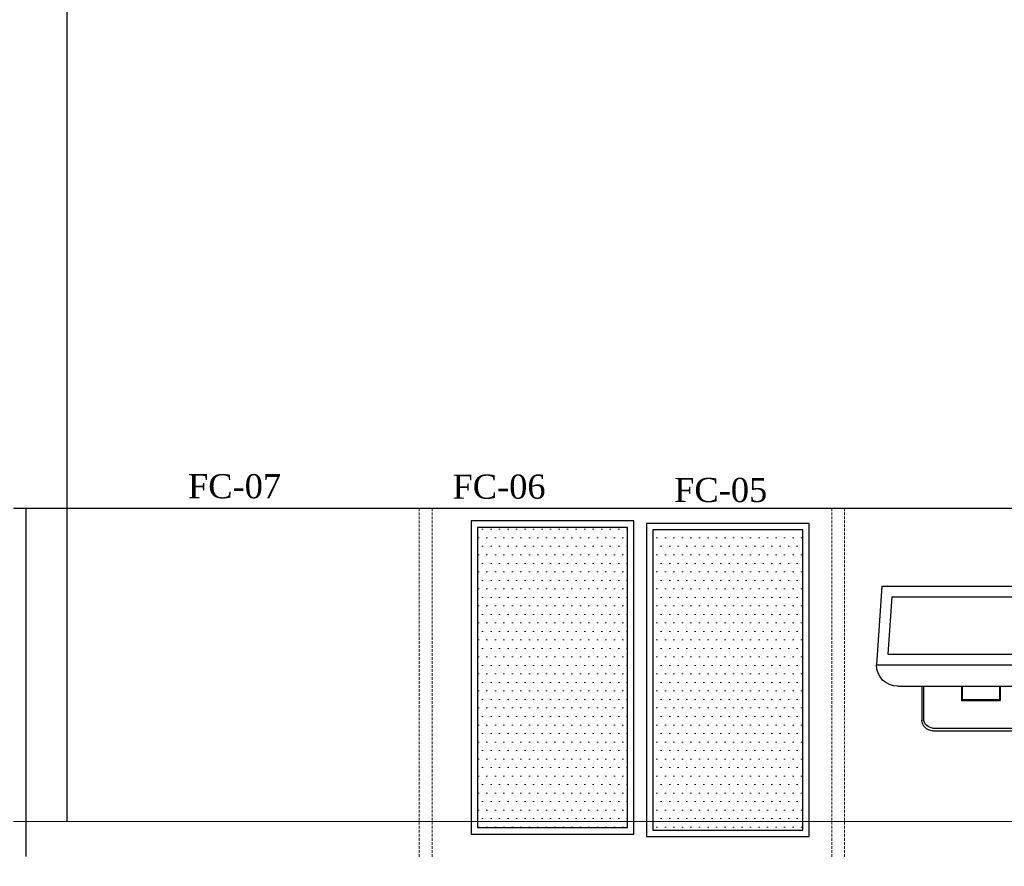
# Model space of a CAD drawing. Header units: inches. Extents: x 1703 to 137267, y -37098 to 14102.
# Tile 122 of 139: x 128097 to 129934, y 5528 to 7108. Entities that reach past the tile are written whole.
import ezdxf

# ---------------------------------------------------------------- set-up
doc = ezdxf.new("R2010")
doc.units = ezdxf.units.IN
doc.header["$MEASUREMENT"] = 0
for name, pattern in [('DASHED2', [0.375, 0.25, -0.125]), ('LEVEL-F-OVERALL LAYOUT$0$HIDDEN', [0.375, 0.25, -0.125]), ('LEVEL-F-OVERALL LAYOUT$0$Hidden 2mm', [3, 2, -1])]:
    doc.linetypes.add(name, pattern=pattern)
for name, color, linetype in [('200EQUIP-OUTLINE', 1, 'Continuous'), ('204DETAIL', 8, 'Continuous'), ('CT_PARTITION WALL', 180, 'Continuous'), ('elevation line', 1, 'Continuous'), ('KIT EQUIPMENT', 7, 'Continuous')]:
    doc.layers.add(name, color=color, linetype=linetype)
for name, color, linetype, lineweight in [('CKD Equipments', 252, 'Continuous', 0), ('L1', 171, 'Continuous', 13), ('LEVEL-F-OVERALL LAYOUT$0$A-DETL', 251, 'Continuous', 15), ('LEVEL-F-OVERALL LAYOUT$0$I-FLOR-OVHD', 251, 'LEVEL-F-OVERALL LAYOUT$0$HIDDEN', 18)]:
    doc.layers.add(name, color=color, linetype=linetype, lineweight=lineweight)
doc.styles.add('style12', font='BOOKOSI.TTF')
pattern_1 = [(0, (-1019984.779, -168960.328), (7.9375, 15.875), [0, -15.875])]

# ---------------------------------------------------------------- blocks, each defined once
blk = doc.blocks.new('98768')
at = {"layer": '200EQUIP-OUTLINE'}
for p, q in [((38745, 9852.3), (38766.7, 9852.3)), ((38745, 9852.3), (38925, 9852.3)), ((38725, 9769.3), (38725, 9832.3)), ((38945, 9769.8), (38945, 9832.3)), ((38799, 9769.3), (38799, 9796)), ((38799, 9796), (38871, 9796)), ((38871, 9769.3), (38871, 9796)), ((38800, 9794), (38870, 9794)), ((38800, 9769.3), (38800, 9794)), ((38870, 9769.3), (38870, 9794)), ((38680, 9769.3), (38990, 9769.3)), ((38640, 9729.3), (39030, 9729.3)), ((38650, 9582.3), (38640, 9729.3)), ((39020, 9582.3), (39030, 9729.3)), ((39030, 9729.3), (39030, 9729.3)), ((38661.4, 9709.3), (39008.6, 9709.3)), ((38668.7, 9602.3), (38661.4, 9709.3)), ((39001.3, 9602.3), (39008.6, 9709.3)), ((38668.7, 9602.3), (39001.3, 9602.3)), ((38650, 9582.3), (39020, 9582.3))]:
    blk.add_line(p, q, dxfattribs=at)
for centre, radius, start, end in [((38745, 9832.3), 20, 90, 180), ((38925, 9832.3), 20, 0, 90), ((38680, 9729.3), 40, 90, 180), ((38990, 9729.3), 40, 0, 90)]:
    blk.add_arc(centre, radius, start, end, dxfattribs=at)
at = {"layer": '204DETAIL'}
for p, q in [((38728, 9769.3), (38728, 9832.3)), ((38745, 9847.3), (38767.9, 9847.3)), ((38745, 9847.3), (38925, 9847.3)), ((38942, 9769.3), (38942, 9832.3))]:
    blk.add_line(p, q, dxfattribs=at)
for centre, start, end in [((38746.7, 9828.3), 95.0042, 167.8431), ((38923.3, 9828.3), 12.1569, 84.9958)]:
    blk.add_arc(centre, 19.1, start, end, dxfattribs=at)
blk = doc.blocks.new('G$CE511F83F')
h = blk.add_hatch()
h.set_pattern_fill('DOTS', color=53, scale=10)
h.set_pattern_definition(pattern_1)
h.paths.add_polyline_path([(12, 572), (12, 12), (292, 12), (292, 572)])
at = {"layer": 'KIT EQUIPMENT', "color": 36}
blk.add_lwpolyline([(0, 584), (0, 0), (304, 0), (304, 584), (0, 584)], dxfattribs=at)
blk.add_lwpolyline([(12, 572), (12, 12), (292, 12), (292, 572)], close=True, dxfattribs=at)
blk = doc.blocks.new('G$C099D6DAD')
h = blk.add_hatch()
h.set_pattern_fill('DOTS', color=120, scale=10)
h.set_pattern_definition(pattern_1)
h.paths.add_polyline_path([(12, 572), (12, 12), (292, 12), (292, 572)])
at = {"layer": 'KIT EQUIPMENT', "color": 36}
blk.add_lwpolyline([(0, 584), (0, 0), (304, 0), (304, 584), (0, 584)], dxfattribs=at)
blk.add_lwpolyline([(12, 572), (12, 12), (292, 12), (292, 572)], close=True, dxfattribs=at)

msp = doc.modelspace()

# ---------------------------------------------------------------- linework, layer by layer
at = {"layer": 'CKD Equipments', "color": 7}
msp.add_line((128085.2, 5611.9), (130935.2, 5611.9), dxfattribs=at)
at = {"layer": 'CT_PARTITION WALL', "linetype": 'DASHED2', "lineweight": 0, "ltscale": 20}
for p, q in [((128108.7, 6195.9), (128108.7, 5546.5)), ((128866.3, 6195.9), (128866.3, 5544.3)), ((129636.1, 6195.9), (129636.1, 5544.3))]:
    msp.add_line(p, q, dxfattribs=at)
for points in [[(128842.3, 6195.9), (128842.3, 5544.3)], [(129612.1, 6195.9), (129612.1, 5544.3)]]:
    msp.add_lwpolyline(points, dxfattribs=at)
at = {"layer": 'elevation line', "ltscale": 0.25}
for p, q in [((128185.2, 5611.9), (128185.2, 7411.9)), ((128107.8, 6195.9), (128107.8, 5546.5))]:
    msp.add_line(p, q, dxfattribs=at)
msp.add_lwpolyline([(130935.2, 6195.9), (128084.7, 6195.9)], dxfattribs=at)
at = {"layer": 'LEVEL-F-OVERALL LAYOUT$0$A-DETL', "linetype": 'LEVEL-F-OVERALL LAYOUT$0$Hidden 2mm', "lineweight": 15}
for radius, start, end in [(33871.8, 239.34358, 257.16427), (34021.8, 239.29868, 254.96625)]:
    msp.add_arc((141110.1, 35041.7), radius, start, end, dxfattribs=at)
at = {"layer": 'LEVEL-F-OVERALL LAYOUT$0$I-FLOR-OVHD', "ltscale": 0.25}
msp.add_lwpolyline([(137145.3, 731.1, -0.019531), (134476.5, 1151, -0.089507), (122898.8, 5720)], format="xyb", dxfattribs=at)
msp.add_arc((141110.1, 35041.7), 34066.8, 238.96902, 252.04841, dxfattribs=at)

# ---------------------------------------------------------------- block references
at = {"layer": 'CKD Equipments', "ltscale": 0.25}
for name, p in [('G$CE511F83F', (128938.9, 5588.3)), ('G$C099D6DAD', (129266.1, 5583.7))]:
    msp.add_blockref(name, p, dxfattribs=at)
at = {"layer": 'elevation line', "ltscale": 0.25, "xscale": -1, "rotation": 180}
msp.add_blockref('98768', (91055.3, 15633.2), dxfattribs=at)

# ---------------------------------------------------------------- texts
at = {"layer": 'L1', "color": 0, "char_height": 45, "style": 'style12'}
for s, insert, width, attachment_point in [('FC-05', (129404.8, 6207), 810.625, 8), ('FC-07', (128497.5, 6259.7), 1358.804, 2), ('FC-06', (128991.1, 6258.9), 810.625, 2)]:
    msp.add_mtext(s, dxfattribs=dict(at, insert=insert, width=width, attachment_point=attachment_point))

doc.saveas('drawing.dxf')
